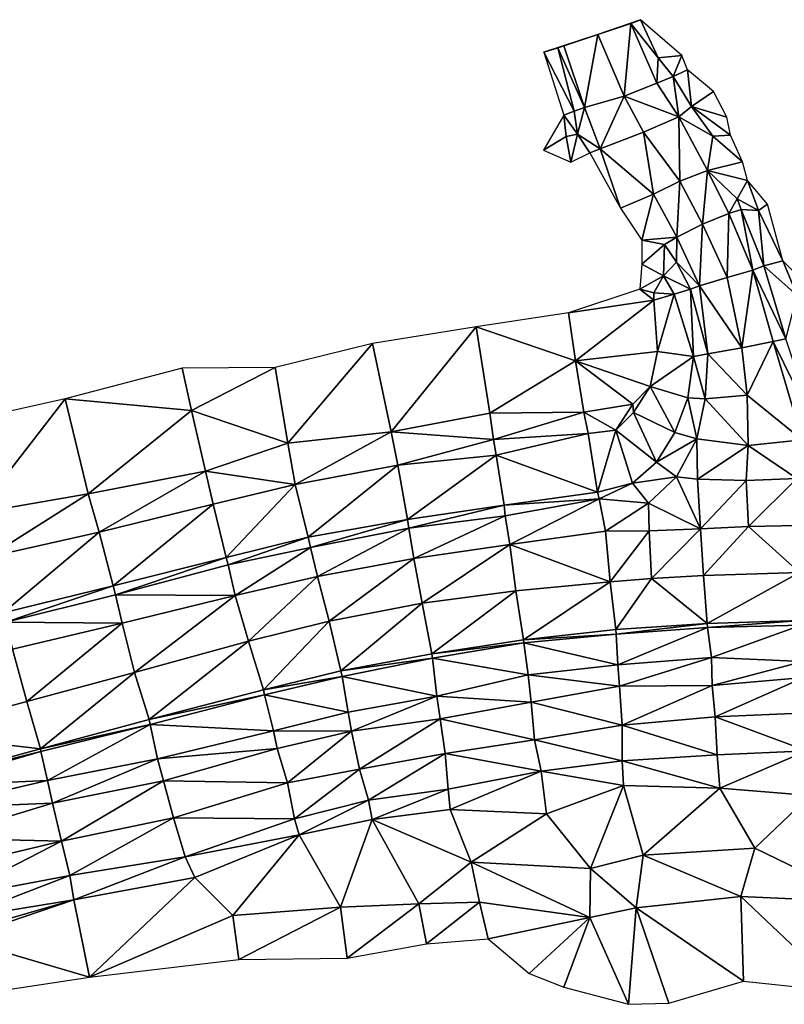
# Model space of a CAD drawing. Header units: feet. Extents: x 116535 to 120173, y 200032 to 203855.
# Tile 20 of 87: x 117085 to 117368, y 203491 to 203855. Entities that reach past the tile are written whole.
import ezdxf

# ---------------------------------------------------------------- set-up
doc = ezdxf.new("R2010")
doc.units = ezdxf.units.FT
doc.header["$MEASUREMENT"] = 0
doc.layers.add('V-TOPO-TINN-3DFC', color=3, linetype='Continuous')

msp = doc.modelspace()

# ---------------------------------------------------------------- linework, layer by layer
at = {"layer": 'V-TOPO-TINN-3DFC'}
for points in [[(117311.161, 203853.998, 600.202), (117314.751, 203855.384, 601.026), (117298.927, 203849.923, 600.553)], [(117308.654, 203827.078, 600.2), (117311.161, 203853.998, 600.202), (117298.927, 203849.923, 600.553)], [(117311.161, 203853.998, 600.202), (117308.654, 203827.078, 600.2), (117320.802, 203831.945, 600.025)], [(117311.161, 203853.998, 600.202), (117321.281, 203841.241, 601.21), (117314.751, 203855.384, 601.026)], [(117311.161, 203853.998, 600.202), (117320.802, 203831.945, 600.025), (117321.281, 203841.241, 601.21)], [(117314.751, 203855.384, 601.026), (117321.281, 203841.241, 601.21), (117329.916, 203842.177, 605.363)], [(117284.187, 203845.03, 599.842), (117298.927, 203849.923, 600.553), (117278.996, 203843.373, 601.22)], [(117284.187, 203845.03, 599.842), (117286.382, 203845.688, 600.147), (117298.927, 203849.923, 600.553)], [(117286.382, 203845.688, 600.147), (117293.971, 203822.896, 599.684), (117298.927, 203849.923, 600.553)], [(117293.971, 203822.896, 599.684), (117308.654, 203827.078, 600.2), (117298.927, 203849.923, 600.553)], [(117284.187, 203845.03, 599.842), (117293.971, 203822.896, 599.684), (117286.382, 203845.688, 600.147)], [(117290.229, 203821.603, 599.287), (117284.187, 203845.03, 599.842), (117278.996, 203843.373, 601.22)], [(117290.229, 203821.603, 599.287), (117278.996, 203843.373, 601.22), (117286.373, 203820.036, 600.682)], [(117290.229, 203821.603, 599.287), (117293.971, 203822.896, 599.684), (117284.187, 203845.03, 599.842)], [(117321.281, 203841.241, 601.21), (117326.735, 203834.359, 600.628), (117329.916, 203842.177, 605.363)], [(117329.916, 203842.177, 605.363), (117326.735, 203834.359, 600.628), (117332.097, 203836.855, 604.331)], [(117320.802, 203831.945, 600.025), (117326.735, 203834.359, 600.628), (117321.281, 203841.241, 601.21)], [(117328.887, 203819.454, 599.889), (117326.735, 203834.359, 600.628), (117320.802, 203831.945, 600.025)], [(117332.097, 203836.855, 604.331), (117326.735, 203834.359, 600.628), (117333.601, 203823.326, 600.968)], [(117328.887, 203819.454, 599.889), (117333.601, 203823.326, 600.968), (117326.735, 203834.359, 600.628)], [(117332.097, 203836.855, 604.331), (117333.601, 203823.326, 600.968), (117341.634, 203828.802, 606.368)], [(117308.654, 203827.078, 600.2), (117328.887, 203819.454, 599.889), (117320.802, 203831.945, 600.025)], [(117293.971, 203822.896, 599.684), (117299.762, 203807.644, 599.568), (117308.654, 203827.078, 600.2)], [(117299.762, 203807.644, 599.568), (117315.85, 203813.778, 599.996), (117308.654, 203827.078, 600.2)], [(117308.654, 203827.078, 600.2), (117315.85, 203813.778, 599.996), (117328.887, 203819.454, 599.889)], [(117333.601, 203823.326, 600.968), (117346.563, 203819.296, 603.536), (117341.634, 203828.802, 606.368)], [(117328.887, 203819.454, 599.889), (117341.421, 203812.344, 599.846), (117333.601, 203823.326, 600.968)], [(117333.601, 203823.326, 600.968), (117348.012, 203812.674, 600.259), (117346.563, 203819.296, 603.536)], [(117333.601, 203823.326, 600.968), (117341.421, 203812.344, 599.846), (117348.012, 203812.674, 600.259)], [(117286.373, 203820.036, 600.682), (117278.938, 203807.108, 604.88), (117287.303, 203812.244, 600.652)], [(117290.229, 203821.603, 599.287), (117286.373, 203820.036, 600.682), (117291.423, 203813.083, 599.285)], [(117291.423, 203813.083, 599.285), (117286.373, 203820.036, 600.682), (117287.303, 203812.244, 600.652)], [(117290.229, 203821.603, 599.287), (117291.423, 203813.083, 599.285), (117293.971, 203822.896, 599.684)], [(117293.971, 203822.896, 599.684), (117291.423, 203813.083, 599.285), (117299.762, 203807.644, 599.568)], [(117329.281948, 203795.732905, 599.392967), (117328.887, 203819.454, 599.889), (117315.85, 203813.778, 599.996)], [(117328.887, 203819.454, 599.889), (117339.492312, 203799.623588, 599.278943), (117341.421, 203812.344, 599.846)], [(117328.887, 203819.454, 599.889), (117329.281948, 203795.732905, 599.392967), (117339.492312, 203799.623588, 599.278943)], [(117288.965, 203802.777, 599.749), (117291.423, 203813.083, 599.285), (117287.303, 203812.244, 600.652)], [(117296.047, 203806.129, 599.375), (117291.423, 203813.083, 599.285), (117288.965, 203802.777, 599.749)], [(117296.047, 203806.129, 599.375), (117299.762, 203807.644, 599.568), (117291.423, 203813.083, 599.285)], [(117319.548468, 203790.94449, 599.201547), (117315.85, 203813.778, 599.996), (117299.762, 203807.644, 599.568)], [(117329.281948, 203795.732905, 599.392967), (117315.85, 203813.778, 599.996), (117319.548468, 203790.94449, 599.201547)], [(117339.492312, 203799.623588, 599.278943), (117352.439, 203802.885, 600.025), (117341.421, 203812.344, 599.846)], [(117341.421, 203812.344, 599.846), (117352.439, 203802.885, 600.025), (117348.012, 203812.674, 600.259)], [(117288.965, 203802.777, 599.749), (117287.303, 203812.244, 600.652), (117278.938, 203807.108, 604.88)], [(117307.308, 203785.655, 599.278), (117299.762, 203807.644, 599.568), (117296.047, 203806.129, 599.375)], [(117319.548468, 203790.94449, 599.201547), (117299.762, 203807.644, 599.568), (117307.308, 203785.655, 599.278)], [(117339.492312, 203799.623588, 599.278943), (117354.208, 203795.925, 599.457), (117352.439, 203802.885, 600.025)], [(117339.492312, 203799.623588, 599.278943), (117329.281948, 203795.732905, 599.392967), (117337.670062, 203779.763717, 598.034662)], [(117347.285885, 203783.769634, 598.136897), (117339.492312, 203799.623588, 599.278943), (117337.670062, 203779.763717, 598.034662)], [(117347.285885, 203783.769634, 598.136897), (117350.36, 203789.113, 598.531), (117339.492312, 203799.623588, 599.278943)], [(117339.492312, 203799.623588, 599.278943), (117350.36, 203789.113, 598.531), (117354.208, 203795.925, 599.457)], [(117329.281948, 203795.732905, 599.392967), (117319.548468, 203790.94449, 599.201547), (117328.069541, 203775.016532, 597.794289)], [(117329.281948, 203795.732905, 599.392967), (117328.069541, 203775.016532, 597.794289), (117337.670062, 203779.763717, 598.034662)], [(117354.208, 203795.925, 599.457), (117350.36, 203789.113, 598.531), (117358.358, 203784.908, 601.187)], [(117354.208, 203795.925, 599.457), (117358.358, 203784.908, 601.187), (117361.592, 203787.248, 601.527)], [(117319.548468, 203790.94449, 599.201547), (117307.308, 203785.655, 599.278), (117315.169, 203773.926, 598.403)], [(117328.069541, 203775.016532, 597.794289), (117319.548468, 203790.94449, 599.201547), (117315.169, 203773.926, 598.403)], [(117347.285885, 203783.769634, 598.136897), (117351.869, 203785.22, 598.304), (117350.36, 203789.113, 598.531)], [(117350.36, 203789.113, 598.531), (117351.869, 203785.22, 598.304), (117358.358, 203784.908, 601.187)], [(117361.592, 203787.248, 601.527), (117358.358, 203784.908, 601.187), (117367.285, 203766.226, 599.618)], [(117347.285885, 203783.769634, 598.136897), (117337.670062, 203779.763717, 598.034662), (117346.738574, 203760.036636, 595.8941)], [(117356.210228, 203762.787349, 595.985984), (117347.285885, 203783.769634, 598.136897), (117346.738574, 203760.036636, 595.8941)], [(117356.210228, 203762.787349, 595.985984), (117351.869, 203785.22, 598.304), (117347.285885, 203783.769634, 598.136897)], [(117356.210228, 203762.787349, 595.985984), (117360.224, 203764.378, 596.03), (117351.869, 203785.22, 598.304)], [(117351.869, 203785.22, 598.304), (117360.224, 203764.378, 596.03), (117358.358, 203784.908, 601.187)], [(117358.358, 203784.908, 601.187), (117360.224, 203764.378, 596.03), (117367.285, 203766.226, 599.618)], [(117336.535117, 203756.994629, 595.452783), (117337.670062, 203779.763717, 598.034662), (117328.069541, 203775.016532, 597.794289)], [(117336.535117, 203756.994629, 595.452783), (117346.738574, 203760.036636, 595.8941), (117337.670062, 203779.763717, 598.034662)], [(117328.069541, 203775.016532, 597.794289), (117315.169, 203773.926, 598.403), (117323.578, 203772.313, 597.827)], [(117323.578, 203772.313, 597.827), (117315.169, 203773.926, 598.403), (117315.177, 203764.989, 601.185)], [(117323.578, 203772.313, 597.827), (117315.177, 203764.989, 601.185), (117323.177, 203760.702, 602.068)], [(117328.001, 203765.739, 596.6), (117323.578, 203772.313, 597.827), (117323.177, 203760.702, 602.068)], [(117328.069541, 203775.016532, 597.794289), (117323.578, 203772.313, 597.827), (117328.001, 203765.739, 596.6)], [(117336.535117, 203756.994629, 595.452783), (117328.069541, 203775.016532, 597.794289), (117328.001, 203765.739, 596.6)], [(117323.177, 203760.702, 602.068), (117315.177, 203764.989, 601.185), (117314.462, 203755.735, 598.908)], [(117333.151, 203755.802, 595.167), (117328.001, 203765.739, 596.6), (117323.177, 203760.702, 602.068)], [(117336.535117, 203756.994629, 595.452783), (117328.001, 203765.739, 596.6), (117333.151, 203755.802, 595.167)], [(117367.285, 203766.226, 599.618), (117360.224, 203764.378, 596.03), (117372.593, 203753.383, 598.613)], [(117367.285, 203766.226, 599.618), (117372.593, 203753.383, 598.613), (117378.066, 203755.462, 600.285)], [(117356.210228, 203762.787349, 595.985984), (117346.738574, 203760.036636, 595.8941), (117352.117799, 203734.044269, 593.241628)], [(117363.769811, 203736.375469, 593.37329), (117356.210228, 203762.787349, 595.985984), (117352.117799, 203734.044269, 593.241628)], [(117360.224, 203764.378, 596.03), (117356.210228, 203762.787349, 595.985984), (117368.363, 203737.425, 593.264)], [(117356.210228, 203762.787349, 595.985984), (117363.769811, 203736.375469, 593.37329), (117368.363, 203737.425, 593.264)], [(117360.224, 203764.378, 596.03), (117368.363, 203737.425, 593.264), (117372.593, 203753.383, 598.613)], [(117323.177, 203760.702, 602.068), (117314.462, 203755.735, 598.908), (117319.646, 203754.36, 598.991)], [(117327.196, 203753.901, 598.839), (117323.177, 203760.702, 602.068), (117319.646, 203754.36, 598.991)], [(117327.196, 203753.901, 598.839), (117333.151, 203755.802, 595.167), (117323.177, 203760.702, 602.068)], [(117336.535117, 203756.994629, 595.452783), (117352.117799, 203734.044269, 593.241628), (117346.738574, 203760.036636, 595.8941)], [(117319.612, 203751.64, 598.749), (117314.462, 203755.735, 598.908), (117288.071, 203746.978, 598.881)], [(117319.612, 203751.64, 598.749), (117319.646, 203754.36, 598.991), (117314.462, 203755.735, 598.908)], [(117319.612, 203751.64, 598.749), (117327.196, 203753.901, 598.839), (117319.646, 203754.36, 598.991)], [(117334.236, 203730.881, 592.508), (117333.151, 203755.802, 595.167), (117327.196, 203753.901, 598.839)], [(117336.535117, 203756.994629, 595.452783), (117333.151, 203755.802, 595.167), (117339.613008, 203731.842721, 592.659684)], [(117339.613008, 203731.842721, 592.659684), (117333.151, 203755.802, 595.167), (117334.236, 203730.881, 592.508)], [(117336.535117, 203756.994629, 595.452783), (117339.613008, 203731.842721, 592.659684), (117352.117799, 203734.044269, 593.241628)], [(117319.612, 203751.64, 598.749), (117288.071, 203746.978, 598.881), (117290.71, 203729.245, 597.048)], [(117319.612, 203751.64, 598.749), (117290.71, 203729.245, 597.048), (117321.026, 203732.777, 598.578)], [(117321.026, 203732.777, 598.578), (117327.196, 203753.901, 598.839), (117319.612, 203751.64, 598.749)], [(117334.236, 203730.881, 592.508), (117327.196, 203753.901, 598.839), (117321.026, 203732.777, 598.578)], [(117254.016, 203741.901, 598.025), (117290.71, 203729.245, 597.048), (117288.071, 203746.978, 598.881)], [(117222.601, 203703.001, 596.325), (117254.016, 203741.901, 598.025), (117215.685, 203735.703, 597.4)], [(117222.601, 203703.001, 596.325), (117259.002, 203709.876, 596.669), (117254.016, 203741.901, 598.025)], [(117259.002, 203709.876, 596.669), (117290.71, 203729.245, 597.048), (117254.016, 203741.901, 598.025)], [(117363.769811, 203736.375469, 593.37329), (117352.117799, 203734.044269, 593.241628), (117354.167591, 203716.531106, 591.359037)], [(117374.375693, 203700.078521, 589.895046), (117363.769811, 203736.375469, 593.37329), (117354.167591, 203716.531106, 591.359037)], [(117363.769811, 203736.375469, 593.37329), (117379.373, 203704.67, 589.915), (117368.363, 203737.425, 593.264)], [(117374.375693, 203700.078521, 589.895046), (117379.373, 203704.67, 589.915), (117363.769811, 203736.375469, 593.37329)], [(117184.469, 203698.81, 595.944), (117215.685, 203735.703, 597.4), (117179.773, 203726.83, 596.62)], [(117184.469, 203698.81, 595.944), (117222.601, 203703.001, 596.325), (117215.685, 203735.703, 597.4)], [(117290.71, 203729.245, 597.048), (117318.287, 203719.806, 598.277), (117321.026, 203732.777, 598.578)], [(117318.287, 203719.806, 598.277), (117334.236, 203730.881, 592.508), (117321.026, 203732.777, 598.578)], [(117339.613008, 203731.842721, 592.659684), (117354.167591, 203716.531106, 591.359037), (117352.117799, 203734.044269, 593.241628)], [(117259.002, 203709.876, 596.669), (117293.816, 203710.245, 598.234), (117290.71, 203729.245, 597.048)], [(117290.71, 203729.245, 597.048), (117311.863, 203713.204, 598.438), (117318.287, 203719.806, 598.277)], [(117293.816, 203710.245, 598.234), (117311.863, 203713.204, 598.438), (117290.71, 203729.245, 597.048)], [(117318.287, 203719.806, 598.277), (117332.138, 203715.638, 591.081), (117334.236, 203730.881, 592.508)], [(117338.569319, 203715.172727, 590.998801), (117334.236, 203730.881, 592.508), (117332.138, 203715.638, 591.081)], [(117339.613008, 203731.842721, 592.659684), (117334.236, 203730.881, 592.508), (117338.569319, 203715.172727, 590.998801)], [(117339.613008, 203731.842721, 592.659684), (117338.569319, 203715.172727, 590.998801), (117354.167591, 203716.531106, 591.359037)], [(117102.226, 203715.181, 595.111), (117148.856, 203710.932, 595.494), (117145.417, 203726.519, 596.371)], [(117148.856, 203710.932, 595.494), (117179.773, 203726.83, 596.62), (117145.417, 203726.519, 596.371)], [(117148.856, 203710.932, 595.494), (117184.469, 203698.81, 595.944), (117179.773, 203726.83, 596.62)], [(117312.096, 203710.208, 598.633), (117318.287, 203719.806, 598.277), (117311.863, 203713.204, 598.438)], [(117327.414, 203702.787, 590.098), (117318.287, 203719.806, 598.277), (117312.096, 203710.208, 598.633)], [(117327.414, 203702.787, 590.098), (117332.138, 203715.638, 591.081), (117318.287, 203719.806, 598.277)], [(117069.384, 203672.982, 593.909), (117102.226, 203715.181, 595.111), (117060.783, 203705.937, 594.187)], [(117069.384, 203672.982, 593.909), (117110.706, 203680.053, 594.413), (117102.226, 203715.181, 595.111)], [(117110.706, 203680.053, 594.413), (117148.856, 203710.932, 595.494), (117102.226, 203715.181, 595.111)], [(117335.524121, 203700.490201, 589.771739), (117332.138, 203715.638, 591.081), (117327.414, 203702.787, 590.098)], [(117338.569319, 203715.172727, 590.998801), (117332.138, 203715.638, 591.081), (117335.524121, 203700.490201, 589.771739)], [(117338.569319, 203715.172727, 590.998801), (117335.524121, 203700.490201, 589.771739), (117354.494907, 203697.919548, 589.760455)], [(117338.569319, 203715.172727, 590.998801), (117354.494907, 203697.919548, 589.760455), (117354.167591, 203716.531106, 591.359037)], [(117374.375693, 203700.078521, 589.895046), (117354.167591, 203716.531106, 591.359037), (117354.494907, 203697.919548, 589.760455)], [(117110.706, 203680.053, 594.413), (117154.046, 203688.538, 595.612), (117148.856, 203710.932, 595.494)], [(117154.046, 203688.538, 595.612), (117184.469, 203698.81, 595.944), (117148.856, 203710.932, 595.494)], [(117293.816, 203710.245, 598.234), (117305.566, 203703.606, 597.321), (117311.863, 203713.204, 598.438)], [(117305.566, 203703.606, 597.321), (117312.096, 203710.208, 598.633), (117311.863, 203713.204, 598.438)], [(117222.601, 203703.001, 596.325), (117260.374, 203700.243, 597.152), (117259.002, 203709.876, 596.669)], [(117260.374, 203700.243, 597.152), (117293.816, 203710.245, 598.234), (117259.002, 203709.876, 596.669)], [(117260.374, 203700.243, 597.152), (117295.37, 203702.351, 597.262), (117293.816, 203710.245, 598.234)], [(117295.37, 203702.351, 597.262), (117305.566, 203703.606, 597.321), (117293.816, 203710.245, 598.234)], [(117305.566, 203703.606, 597.321), (117320.605, 203691.855, 589.137), (117312.096, 203710.208, 598.633)], [(117320.605, 203691.855, 589.137), (117327.414, 203702.787, 590.098), (117312.096, 203710.208, 598.633)], [(117298.814, 203680.769, 588.385), (117305.566, 203703.606, 597.321), (117295.37, 203702.351, 597.262)], [(117298.814, 203680.769, 588.385), (117311.793, 203684.039, 588.711), (117305.566, 203703.606, 597.321)], [(117305.566, 203703.606, 597.321), (117311.793, 203684.039, 588.711), (117320.605, 203691.855, 589.137)], [(117187.159, 203683.533, 595.568), (117222.601, 203703.001, 596.325), (117184.469, 203698.81, 595.944)], [(117187.159, 203683.533, 595.568), (117225.075, 203690.698, 595.655), (117222.601, 203703.001, 596.325)], [(117222.601, 203703.001, 596.325), (117225.075, 203690.698, 595.655), (117260.374, 203700.243, 597.152)], [(117225.075, 203690.698, 595.655), (117261.366, 203694.451, 595.745), (117260.374, 203700.243, 597.152)], [(117261.366, 203694.451, 595.745), (117295.37, 203702.351, 597.262), (117260.374, 203700.243, 597.152)], [(117261.366, 203694.451, 595.745), (117298.814, 203680.769, 588.385), (117295.37, 203702.351, 597.262)], [(117335.524121, 203700.490201, 589.771739), (117327.414, 203702.787, 590.098), (117320.605, 203691.855, 589.137)], [(117320.605, 203691.855, 589.137), (117327.949117, 203686.334395, 589.291302), (117335.524121, 203700.490201, 589.771739)], [(117335.524121, 203700.490201, 589.771739), (117327.949117, 203686.334395, 589.291302), (117335.787462, 203685.476439, 589.430704)], [(117335.524121, 203700.490201, 589.771739), (117335.787462, 203685.476439, 589.430704), (117354.494907, 203697.919548, 589.760455)], [(117374.375693, 203700.078521, 589.895046), (117354.494907, 203697.919548, 589.760455), (117372.507399, 203685.78447, 589.686397)], [(117154.046, 203688.538, 595.612), (117187.159, 203683.533, 595.568), (117184.469, 203698.81, 595.944)], [(117335.787462, 203685.476439, 589.430704), (117353.799399, 203685.021359, 589.451972), (117354.494907, 203697.919548, 589.760455)], [(117372.507399, 203685.78447, 589.686397), (117354.494907, 203697.919548, 589.760455), (117353.799399, 203685.021359, 589.451972)], [(117228.586, 203670.667, 586.992), (117261.366, 203694.451, 595.745), (117225.075, 203690.698, 595.655)], [(117228.586, 203670.667, 586.992), (117264.41, 203675.966, 587.729), (117261.366, 203694.451, 595.745)], [(117264.41, 203675.966, 587.729), (117298.814, 203680.769, 588.385), (117261.366, 203694.451, 595.745)], [(117114.729, 203665.963, 594.318), (117154.046, 203688.538, 595.612), (117110.706, 203680.053, 594.413)], [(117114.729, 203665.963, 594.318), (117156.844, 203676.346, 595.006), (117154.046, 203688.538, 595.612)], [(117156.844, 203676.346, 595.006), (117187.159, 203683.533, 595.568), (117154.046, 203688.538, 595.612)], [(117191.917, 203664.074, 586.457), (117225.075, 203690.698, 595.655), (117187.159, 203683.533, 595.568)], [(117191.917, 203664.074, 586.457), (117228.586, 203670.667, 586.992), (117225.075, 203690.698, 595.655)], [(117327.949117, 203686.334395, 589.291302), (117320.605, 203691.855, 589.137), (117311.793, 203684.039, 588.711)], [(117311.793, 203684.039, 588.711), (117317.701003, 203676.653474, 589.224274), (117327.949117, 203686.334395, 589.291302)], [(117327.949117, 203686.334395, 589.291302), (117317.701003, 203676.653474, 589.224274), (117336.872717, 203667.203858, 589.530697)], [(117327.949117, 203686.334395, 589.291302), (117336.872717, 203667.203858, 589.530697), (117335.787462, 203685.476439, 589.430704)], [(117336.872717, 203667.203858, 589.530697), (117353.799399, 203685.021359, 589.451972), (117335.787462, 203685.476439, 589.430704)], [(117336.872717, 203667.203858, 589.530697), (117354.64799, 203667.994646, 589.651166), (117353.799399, 203685.021359, 589.451972)], [(117372.507399, 203685.78447, 589.686397), (117353.799399, 203685.021359, 589.451972), (117354.64799, 203667.994646, 589.651166)], [(117372.969554, 203668.3971, 589.781626), (117372.507399, 203685.78447, 589.686397), (117354.64799, 203667.994646, 589.651166)], [(117161.663, 203656.581, 585.515), (117187.159, 203683.533, 595.568), (117156.844, 203676.346, 595.006)], [(117161.663, 203656.581, 585.515), (117191.917, 203664.074, 586.457), (117187.159, 203683.533, 595.568)], [(117299.434, 203678.28, 588.443), (117311.793, 203684.039, 588.711), (117298.814, 203680.769, 588.385)], [(117317.701003, 203676.653474, 589.224274), (117311.793, 203684.039, 588.711), (117299.434, 203678.28, 588.443)], [(117073.629, 203656.709, 593.336), (117110.706, 203680.053, 594.413), (117069.384, 203672.982, 593.909)], [(117073.629, 203656.709, 593.336), (117114.729, 203665.963, 594.318), (117110.706, 203680.053, 594.413)], [(117264.41, 203675.966, 587.729), (117299.434, 203678.28, 588.443), (117298.814, 203680.769, 588.385)], [(117264.671, 203672.008, 587.66), (117299.434, 203678.28, 588.443), (117264.41, 203675.966, 587.729)], [(117266.484727, 203661.355354, 589.059389), (117299.434, 203678.28, 588.443), (117264.671, 203672.008, 587.66)], [(117301.725595, 203666.354984, 589.388733), (117299.434, 203678.28, 588.443), (117266.484727, 203661.355354, 589.059389)], [(117317.701003, 203676.653474, 589.224274), (117299.434, 203678.28, 588.443), (117301.725595, 203666.354984, 589.388733)], [(117119.871, 203646.044, 584.348), (117156.844, 203676.346, 595.006), (117114.729, 203665.963, 594.318)], [(117119.871, 203646.044, 584.348), (117161.663, 203656.581, 585.515), (117156.844, 203676.346, 595.006)], [(117264.41, 203675.966, 587.729), (117228.586, 203670.667, 586.992), (117229.157, 203667.463, 586.822)], [(117264.41, 203675.966, 587.729), (117229.157, 203667.463, 586.822), (117264.671, 203672.008, 587.66)], [(117317.701003, 203676.653474, 589.224274), (117301.725595, 203666.354984, 589.388733), (117317.851012, 203666.472906, 589.357302)], [(117317.701003, 203676.653474, 589.224274), (117317.851012, 203666.472906, 589.357302), (117336.872717, 203667.203858, 589.530697)], [(117192.861, 203660.312, 586.323), (117228.586, 203670.667, 586.992), (117191.917, 203664.074, 586.457)], [(117192.861, 203660.312, 586.323), (117229.157, 203667.463, 586.822), (117228.586, 203670.667, 586.992)], [(117230.939797, 203656.146373, 588.680708), (117264.671, 203672.008, 587.66), (117229.157, 203667.463, 586.822)], [(117266.484727, 203661.355354, 589.059389), (117264.671, 203672.008, 587.66), (117230.939797, 203656.146373, 588.680708)], [(117195.45315, 203649.499672, 588.262807), (117229.157, 203667.463, 586.822), (117192.861, 203660.312, 586.323)], [(117230.939797, 203656.146373, 588.680708), (117229.157, 203667.463, 586.822), (117195.45315, 203649.499672, 588.262807)], [(117336.872717, 203667.203858, 589.530697), (117317.851012, 203666.472906, 589.357302), (117318.714118, 203648.766614, 588.385013)], [(117338.000427, 203649.861635, 588.536253), (117336.872717, 203667.203858, 589.530697), (117318.714118, 203648.766614, 588.385013)], [(117338.000427, 203649.861635, 588.536253), (117354.64799, 203667.994646, 589.651166), (117336.872717, 203667.203858, 589.530697)], [(117338.000427, 203649.861635, 588.536253), (117373.419337, 203651.071149, 588.735824), (117354.64799, 203667.994646, 589.651166)], [(117372.969554, 203668.3971, 589.781626), (117354.64799, 203667.994646, 589.651166), (117373.419337, 203651.071149, 588.735824)], [(117079.287, 203636.068, 583.452), (117114.729, 203665.963, 594.318), (117073.629, 203656.709, 593.336)], [(117079.287, 203636.068, 583.452), (117119.871, 203646.044, 584.348), (117114.729, 203665.963, 594.318)], [(117162.398, 203653.898, 585.502), (117191.917, 203664.074, 586.457), (117161.663, 203656.581, 585.515)], [(117162.398, 203653.898, 585.502), (117192.861, 203660.312, 586.323), (117191.917, 203664.074, 586.457)], [(117301.725595, 203666.354984, 589.388733), (117266.484727, 203661.355354, 589.059389), (117303.464768, 203647.606328, 588.241457)], [(117301.725595, 203666.354984, 589.388733), (117303.464768, 203647.606328, 588.241457), (117317.851012, 203666.472906, 589.357302)], [(117303.464768, 203647.606328, 588.241457), (117318.714118, 203648.766614, 588.385013), (117317.851012, 203666.472906, 589.357302)], [(117164.947931, 203642.566485, 587.806396), (117192.861, 203660.312, 586.323), (117162.398, 203653.898, 585.502)], [(117195.45315, 203649.499672, 588.262807), (117192.861, 203660.312, 586.323), (117164.947931, 203642.566485, 587.806396)], [(117266.484727, 203661.355354, 589.059389), (117230.939797, 203656.146373, 588.680708), (117234.095771, 203639.668413, 587.673467)], [(117266.484727, 203661.355354, 589.059389), (117234.095771, 203639.668413, 587.673467), (117268.653974, 203644.272925, 587.966442)], [(117266.484727, 203661.355354, 589.059389), (117268.653974, 203644.272925, 587.966442), (117303.464768, 203647.606328, 588.241457)], [(117120.725, 203642.819, 584.285), (117161.663, 203656.581, 585.515), (117119.871, 203646.044, 584.348)], [(117120.725, 203642.819, 584.285), (117162.398, 203653.898, 585.502), (117161.663, 203656.581, 585.515)], [(117230.939797, 203656.146373, 588.680708), (117195.45315, 203649.499672, 588.262807), (117199.651823, 203633.077789, 587.277643)], [(117230.939797, 203656.146373, 588.680708), (117199.651823, 203633.077789, 587.277643), (117234.095771, 203639.668413, 587.673467)], [(117164.947931, 203642.566485, 587.806396), (117162.398, 203653.898, 585.502), (117120.725, 203642.819, 584.285)], [(117195.45315, 203649.499672, 588.262807), (117164.947931, 203642.566485, 587.806396), (117169.876987, 203625.671125, 586.83997)], [(117195.45315, 203649.499672, 588.262807), (117169.876987, 203625.671125, 586.83997), (117199.651823, 203633.077789, 587.277643)], [(117305.59953, 203629.989725, 587.152035), (117318.714118, 203648.766614, 588.385013), (117303.464768, 203647.606328, 588.241457)], [(117305.59953, 203629.989725, 587.152035), (117339.325497, 203632.132892, 587.390216), (117318.714118, 203648.766614, 588.385013)], [(117339.325497, 203632.132892, 587.390216), (117338.000427, 203649.861635, 588.536253), (117318.714118, 203648.766614, 588.385013)], [(117339.325497, 203632.132892, 587.390216), (117373.419337, 203651.071149, 588.735824), (117338.000427, 203649.861635, 588.536253)], [(117339.325497, 203632.132892, 587.390216), (117374.025854, 203633.230804, 587.56808), (117373.419337, 203651.071149, 588.735824)], [(117080.27, 203632.643, 583.259), (117119.871, 203646.044, 584.348), (117079.287, 203636.068, 583.452)], [(117080.27, 203632.643, 583.259), (117120.725, 203642.819, 584.285), (117119.871, 203646.044, 584.348)], [(117271.482471, 203626.138389, 586.806618), (117303.464768, 203647.606328, 588.241457), (117268.653974, 203644.272925, 587.966442)], [(117271.482471, 203626.138389, 586.806618), (117305.59953, 203629.989725, 587.152035), (117303.464768, 203647.606328, 588.241457)], [(117080.27, 203632.643, 583.259), (117123.228471, 203632.342085, 586.975414), (117120.725, 203642.819, 584.285)], [(117164.947931, 203642.566485, 587.806396), (117120.725, 203642.819, 584.285), (117123.228471, 203632.342085, 586.975414)], [(117164.947931, 203642.566485, 587.806396), (117123.228471, 203632.342085, 586.975414), (117127.843669, 203614.075489, 586.076097)], [(117164.947931, 203642.566485, 587.806396), (117127.843669, 203614.075489, 586.076097), (117169.876987, 203625.671125, 586.83997)], [(117237.620838, 203621.004928, 586.504673), (117268.653974, 203644.272925, 587.966442), (117234.095771, 203639.668413, 587.673467)], [(117237.620838, 203621.004928, 586.504673), (117271.482471, 203626.138389, 586.806618), (117268.653974, 203644.272925, 587.966442)], [(117204.024817, 203614.664741, 586.15768), (117234.095771, 203639.668413, 587.673467), (117199.651823, 203633.077789, 587.277643)], [(117204.024817, 203614.664741, 586.15768), (117237.620838, 203621.004928, 586.504673), (117234.095771, 203639.668413, 587.673467)], [(117080.27, 203632.643, 583.259), (117082.795305, 203622.63016, 585.997087), (117123.228471, 203632.342085, 586.975414)], [(117082.795305, 203622.63016, 585.997087), (117088.002522, 203603.344072, 585.243414), (117123.228471, 203632.342085, 586.975414)], [(117088.002522, 203603.344072, 585.243414), (117127.843669, 203614.075489, 586.076097), (117123.228471, 203632.342085, 586.975414)], [(117175.450441, 203607.675597, 585.705184), (117199.651823, 203633.077789, 587.277643), (117169.876987, 203625.671125, 586.83997)], [(117175.450441, 203607.675597, 585.705184), (117204.024817, 203614.664741, 586.15768), (117199.651823, 203633.077789, 587.277643)], [(117305.59953, 203629.989725, 587.152035), (117305.687, 203628.183, 586.973), (117339.325497, 203632.132892, 587.390216)], [(117339.325497, 203632.132892, 587.390216), (117305.687, 203628.183, 586.973), (117339.499, 203630.675, 587.201)], [(117305.687, 203628.183, 586.973), (117306.37, 203616.914, 585.048), (117339.499, 203630.675, 587.201)], [(117306.37, 203616.914, 585.048), (117340.927, 203619.572, 585.288), (117339.499, 203630.675, 587.201)], [(117339.325497, 203632.132892, 587.390216), (117339.499, 203630.675, 587.201), (117374.025854, 203633.230804, 587.56808)], [(117374.025854, 203633.230804, 587.56808), (117339.499, 203630.675, 587.201), (117374.028, 203631.557, 587.197)], [(117339.499, 203630.675, 587.201), (117340.927, 203619.572, 585.288), (117374.028, 203631.557, 587.197)], [(117340.927, 203619.572, 585.288), (117374.709, 203618.187, 585.195), (117374.028, 203631.557, 587.197)], [(117271.482471, 203626.138389, 586.806618), (117305.687, 203628.183, 586.973), (117305.59953, 203629.989725, 587.152035)], [(117271.482471, 203626.138389, 586.806618), (117271.637, 203625.036, 586.657), (117305.687, 203628.183, 586.973)], [(117271.637, 203625.036, 586.657), (117306.37, 203616.914, 585.048), (117305.687, 203628.183, 586.973)], [(117133.183815, 203596.638119, 584.952197), (117169.876987, 203625.671125, 586.83997), (117127.843669, 203614.075489, 586.076097)], [(117133.183815, 203596.638119, 584.952197), (117175.450441, 203607.675597, 585.705184), (117169.876987, 203625.671125, 586.83997)], [(117237.620838, 203621.004928, 586.504673), (117271.637, 203625.036, 586.657), (117271.482471, 203626.138389, 586.806618)], [(117237.620838, 203621.004928, 586.504673), (117237.857, 203619.352, 586.367), (117271.637, 203625.036, 586.657)], [(117237.857, 203619.352, 586.367), (117273.171, 203613.216, 584.73), (117271.637, 203625.036, 586.657)], [(117271.637, 203625.036, 586.657), (117273.171, 203613.216, 584.73), (117306.37, 203616.914, 585.048)], [(117082.795305, 203622.63016, 585.997087), (117044.289967, 203591.474053, 584.273314), (117088.002522, 203603.344072, 585.243414)], [(117204.024817, 203614.664741, 586.15768), (117237.857, 203619.352, 586.367), (117237.620838, 203621.004928, 586.504673)], [(117306.37, 203616.914, 585.048), (117306.898, 203609, 585.004), (117340.927, 203619.572, 585.288)], [(117306.898, 203609, 585.004), (117341.229, 203609.224, 585.769), (117340.927, 203619.572, 585.288)], [(117340.927, 203619.572, 585.288), (117341.229, 203609.224, 585.769), (117374.709, 203618.187, 585.195)], [(117204.024817, 203614.664741, 586.15768), (117204.499, 203612.601, 585.795), (117237.857, 203619.352, 586.367)], [(117204.499, 203612.601, 585.795), (117239.465, 203605.359, 584.057), (117237.857, 203619.352, 586.367)], [(117237.857, 203619.352, 586.367), (117239.465, 203605.359, 584.057), (117273.171, 203613.216, 584.73)], [(117273.171, 203613.216, 584.73), (117306.898, 203609, 585.004), (117306.37, 203616.914, 585.048)], [(117341.229, 203609.224, 585.769), (117375.011, 203612.23, 585.696), (117374.709, 203618.187, 585.195)], [(117093.030276, 203585.795022, 584.398182), (117127.843669, 203614.075489, 586.076097), (117088.002522, 203603.344072, 585.243414)], [(117093.030276, 203585.795022, 584.398182), (117133.183815, 203596.638119, 584.952197), (117127.843669, 203614.075489, 586.076097)], [(117175.450441, 203607.675597, 585.705184), (117204.499, 203612.601, 585.795), (117204.024817, 203614.664741, 586.15768)], [(117175.450441, 203607.675597, 585.705184), (117175.879, 203605.79, 585.291), (117204.499, 203612.601, 585.795)], [(117175.879, 203605.79, 585.291), (117206.673, 203599.35, 583.226), (117204.499, 203612.601, 585.795)], [(117204.499, 203612.601, 585.795), (117206.673, 203599.35, 583.226), (117239.465, 203605.359, 584.057)], [(117239.465, 203605.359, 584.057), (117274.368, 203603.108, 584.935), (117273.171, 203613.216, 584.73)], [(117273.171, 203613.216, 584.73), (117274.368, 203603.108, 584.935), (117306.898, 203609, 585.004)], [(117341.229, 203609.224, 585.769), (117342.236, 203597.673, 588.905), (117375.011, 203612.23, 585.696)], [(117375.011, 203612.23, 585.696), (117342.236, 203597.673, 588.905), (117376.506, 203599.212, 589.108)], [(117274.368, 203603.108, 584.935), (117307.917, 203594.639, 588.853), (117306.898, 203609, 585.004)], [(117306.898, 203609, 585.004), (117307.917, 203594.639, 588.853), (117341.229, 203609.224, 585.769)], [(117341.229, 203609.224, 585.769), (117307.917, 203594.639, 588.853), (117342.236, 203597.673, 588.905)], [(117133.183815, 203596.638119, 584.952197), (117175.879, 203605.79, 585.291), (117175.450441, 203607.675597, 585.705184)], [(117133.183815, 203596.638119, 584.952197), (117133.619, 203594.799, 584.574), (117175.879, 203605.79, 585.291)], [(117133.619, 203594.799, 584.574), (117179.087, 203592.493, 582.594), (117175.879, 203605.79, 585.291)], [(117175.879, 203605.79, 585.291), (117179.087, 203592.493, 582.594), (117206.673, 203599.35, 583.226)], [(117206.673, 203599.35, 583.226), (117208.019, 203592.401, 583.201), (117239.465, 203605.359, 584.057)], [(117208.019, 203592.401, 583.201), (117240.757, 203596.981, 584.238), (117239.465, 203605.359, 584.057)], [(117239.465, 203605.359, 584.057), (117240.757, 203596.981, 584.238), (117274.368, 203603.108, 584.935)], [(117093.030276, 203585.795022, 584.398182), (117088.002522, 203603.344072, 585.243414), (117044.289967, 203591.474053, 584.273314)], [(117240.757, 203596.981, 584.238), (117275.607, 203589.175, 588.729), (117274.368, 203603.108, 584.935)], [(117274.368, 203603.108, 584.935), (117275.607, 203589.175, 588.729), (117307.917, 203594.639, 588.853)], [(117179.087, 203592.493, 582.594), (117208.019, 203592.401, 583.201), (117206.673, 203599.35, 583.226)], [(117342.993, 203583.634, 593.358), (117342.236, 203597.673, 588.905), (117307.917, 203594.639, 588.853)], [(117376.156, 203585.132, 593.493), (117376.506, 203599.212, 589.108), (117342.236, 203597.673, 588.905)], [(117342.993, 203583.634, 593.358), (117376.156, 203585.132, 593.493), (117342.236, 203597.673, 588.905)], [(117093.030276, 203585.795022, 584.398182), (117133.619, 203594.799, 584.574), (117133.183815, 203596.638119, 584.952197)], [(117093.030276, 203585.795022, 584.398182), (117093.246, 203584.834, 584.202), (117133.619, 203594.799, 584.574)], [(117093.246, 203584.834, 584.202), (117095.704, 203574.165, 581.58), (117133.619, 203594.799, 584.574)], [(117095.704, 203574.165, 581.58), (117136.332, 203582.128, 581.864), (117133.619, 203594.799, 584.574)], [(117133.619, 203594.799, 584.574), (117136.332, 203582.128, 581.864), (117179.087, 203592.493, 582.594)], [(117208.019, 203592.401, 583.201), (117210.965, 203578.31, 587.186), (117240.757, 203596.981, 584.238)], [(117240.757, 203596.981, 584.238), (117210.965, 203578.31, 587.186), (117242.522, 203584.143, 587.9)], [(117240.757, 203596.981, 584.238), (117242.522, 203584.143, 587.9), (117275.607, 203589.175, 588.729)], [(117307.984, 203581.353, 592.367), (117307.917, 203594.639, 588.853), (117275.607, 203589.175, 588.729)], [(117307.984, 203581.353, 592.367), (117342.993, 203583.634, 593.358), (117307.917, 203594.639, 588.853)], [(117093.030276, 203585.795022, 584.398182), (117044.289967, 203591.474053, 584.273314), (117048.802337, 203573.761359, 583.741312)], [(117136.332, 203582.128, 581.864), (117180.556, 203585.926, 582.596), (117179.087, 203592.493, 582.594)], [(117179.087, 203592.493, 582.594), (117180.556, 203585.926, 582.596), (117208.019, 203592.401, 583.201)], [(117180.556, 203585.926, 582.596), (117184.359, 203573.275, 586.366), (117208.019, 203592.401, 583.201)], [(117208.019, 203592.401, 583.201), (117184.359, 203573.275, 586.366), (117210.965, 203578.31, 587.186)], [(117277.956, 203577.536, 591.999), (117275.607, 203589.175, 588.729), (117242.522, 203584.143, 587.9)], [(117277.956, 203577.536, 591.999), (117307.984, 203581.353, 592.367), (117275.607, 203589.175, 588.729)], [(117093.030276, 203585.795022, 584.398182), (117048.802337, 203573.761359, 583.741312), (117093.246, 203584.834, 584.202)], [(117048.802337, 203573.761359, 583.741312), (117049.29, 203572.096, 583.406), (117093.246, 203584.834, 584.202)], [(117049.29, 203572.096, 583.406), (117095.704, 203574.165, 581.58), (117093.246, 203584.834, 584.202)], [(117136.332, 203582.128, 581.864), (117138.494, 203573.99, 581.955), (117180.556, 203585.926, 582.596)], [(117138.494, 203573.99, 581.955), (117184.359, 203573.275, 586.366), (117180.556, 203585.926, 582.596)], [(117214.243, 203566.824, 590.95), (117242.522, 203584.143, 587.9), (117210.965, 203578.31, 587.186)], [(117214.243, 203566.824, 590.95), (117243.667, 203570.964, 591.55), (117242.522, 203584.143, 587.9)], [(117277.956, 203577.536, 591.999), (117242.522, 203584.143, 587.9), (117243.667, 203570.964, 591.55)], [(117344.068, 203571.243, 593.253), (117342.993, 203583.634, 593.358), (117307.984, 203581.353, 592.367)], [(117376.156, 203585.132, 593.493), (117342.993, 203583.634, 593.358), (117344.068, 203571.243, 593.253)], [(117376.156, 203585.132, 593.493), (117344.068, 203571.243, 593.253), (117377.368, 203568.636, 594.563)], [(117095.704, 203574.165, 581.58), (117097.571, 203565.732, 581.225), (117136.332, 203582.128, 581.864)], [(117097.571, 203565.732, 581.225), (117138.494, 203573.99, 581.955), (117136.332, 203582.128, 581.864)], [(117277.956, 203577.536, 591.999), (117308.485, 203572.237, 592.331), (117307.984, 203581.353, 592.367)], [(117344.068, 203571.243, 593.253), (117307.984, 203581.353, 592.367), (117308.485, 203572.237, 592.331)], [(117186.884, 203560, 590.673), (117210.965, 203578.31, 587.186), (117184.359, 203573.275, 586.366)], [(117186.884, 203560, 590.673), (117214.243, 203566.824, 590.95), (117210.965, 203578.31, 587.186)], [(117244.393, 203563.471, 592.403), (117277.956, 203577.536, 591.999), (117243.667, 203570.964, 591.55)], [(117244.393, 203563.471, 592.403), (117279.978, 203561.788, 592.3), (117277.956, 203577.536, 591.999)], [(117277.956, 203577.536, 591.999), (117279.978, 203561.788, 592.3), (117308.485, 203572.237, 592.331)], [(117049.29, 203572.096, 583.406), (117051.578, 203563.902, 581.322), (117095.704, 203574.165, 581.58)], [(117051.578, 203563.902, 581.322), (117097.571, 203565.732, 581.225), (117095.704, 203574.165, 581.58)], [(117097.571, 203565.732, 581.225), (117100.789, 203551.648, 584.852), (117138.494, 203573.99, 581.955)], [(117138.494, 203573.99, 581.955), (117100.789, 203551.648, 584.852), (117142.229, 203560.356, 586.4)], [(117138.494, 203573.99, 581.955), (117142.229, 203560.356, 586.4), (117184.359, 203573.275, 586.366)], [(117186.884, 203560, 590.673), (117184.359, 203573.275, 586.366), (117142.229, 203560.356, 586.4)], [(117308.485, 203572.237, 592.331), (117279.978, 203561.788, 592.3), (117296.219, 203541.647, 592.622)], [(117308.485, 203572.237, 592.331), (117296.219, 203541.647, 592.622), (117315.662, 203546.588, 593.292)], [(117308.485, 203572.237, 592.331), (117315.662, 203546.588, 593.292), (117344.068, 203571.243, 593.253)], [(117215.572, 203559.681, 592.114), (117243.667, 203570.964, 591.55), (117214.243, 203566.824, 590.95)], [(117215.572, 203559.681, 592.114), (117244.393, 203563.471, 592.403), (117243.667, 203570.964, 591.55)], [(117315.662, 203546.588, 593.292), (117356.888, 203549.106, 594.409), (117344.068, 203571.243, 593.253)], [(117344.068, 203571.243, 593.253), (117356.888, 203549.106, 594.409), (117377.368, 203568.636, 594.563)], [(117377.368, 203568.636, 594.563), (117356.888, 203549.106, 594.409), (117398.036, 203529.217, 594.561)], [(117051.578, 203563.902, 581.322), (117055.015, 203552.781, 580.78), (117097.571, 203565.732, 581.225)], [(117055.015, 203552.781, 580.78), (117100.789, 203551.648, 584.852), (117097.571, 203565.732, 581.225)], [(117188.595, 203554.096, 591.917), (117214.243, 203566.824, 590.95), (117186.884, 203560, 590.673)], [(117188.595, 203554.096, 591.917), (117215.572, 203559.681, 592.114), (117214.243, 203566.824, 590.95)], [(117252.21, 203543.942, 591.43), (117244.393, 203563.471, 592.403), (117215.572, 203559.681, 592.114)], [(117244.393, 203563.471, 592.403), (117252.21, 203543.942, 591.43), (117279.978, 203561.788, 592.3)], [(117296.219, 203541.647, 592.622), (117279.978, 203561.788, 592.3), (117252.21, 203543.942, 591.43)], [(117103.9, 203538.96, 589.273), (117142.229, 203560.356, 586.4), (117100.789, 203551.648, 584.852)], [(117103.9, 203538.96, 589.273), (117146.473, 203545.902, 591.146), (117142.229, 203560.356, 586.4)], [(117146.473, 203545.902, 591.146), (117186.884, 203560, 590.673), (117142.229, 203560.356, 586.4)], [(117146.473, 203545.902, 591.146), (117188.595, 203554.096, 591.917), (117186.884, 203560, 590.673)], [(117188.595, 203554.096, 591.917), (117203.94, 203527.365, 590.926), (117215.572, 203559.681, 592.114)], [(117215.572, 203559.681, 592.114), (117203.94, 203527.365, 590.926), (117232.774, 203528.579, 590.754)], [(117252.21, 203543.942, 591.43), (117215.572, 203559.681, 592.114), (117232.774, 203528.579, 590.754)], [(117146.473, 203545.902, 591.146), (117150.058, 203538.232, 590.682), (117188.595, 203554.096, 591.917)], [(117164.066, 203524.181, 589.654), (117188.595, 203554.096, 591.917), (117150.058, 203538.232, 590.682)], [(117164.066, 203524.181, 589.654), (117203.94, 203527.365, 590.926), (117188.595, 203554.096, 591.917)], [(117055.015, 203552.781, 580.78), (117057.808, 203541.444, 584.086), (117100.789, 203551.648, 584.852)], [(117060.034, 203530.704, 587.591), (117100.789, 203551.648, 584.852), (117057.808, 203541.444, 584.086)], [(117060.034, 203530.704, 587.591), (117103.9, 203538.96, 589.273), (117100.789, 203551.648, 584.852)], [(117313.163, 203527.039, 593.078), (117315.662, 203546.588, 593.292), (117296.219, 203541.647, 592.622)], [(117313.163, 203527.039, 593.078), (117351.804, 203531.27, 593.354), (117315.662, 203546.588, 593.292)], [(117315.662, 203546.588, 593.292), (117351.804, 203531.27, 593.354), (117356.888, 203549.106, 594.409)], [(117351.804, 203531.27, 593.354), (117398.036, 203529.217, 594.561), (117356.888, 203549.106, 594.409)], [(117103.9, 203538.96, 589.273), (117105.398, 203529.964, 588.768), (117146.473, 203545.902, 591.146)], [(117105.398, 203529.964, 588.768), (117150.058, 203538.232, 590.682), (117146.473, 203545.902, 591.146)], [(117232.774, 203528.579, 590.754), (117255.226, 203529.195, 591.857), (117252.21, 203543.942, 591.43)], [(117296.219, 203541.647, 592.622), (117252.21, 203543.942, 591.43), (117295.965, 203523.465, 592.506)], [(117295.965, 203523.465, 592.506), (117252.21, 203543.942, 591.43), (117255.226, 203529.195, 591.857)], [(117313.163, 203527.039, 593.078), (117296.219, 203541.647, 592.622), (117295.965, 203523.465, 592.506)], [(117060.034, 203530.704, 587.591), (117062.329, 203522.979, 587.017), (117103.9, 203538.96, 589.273)], [(117062.329, 203522.979, 587.017), (117105.398, 203529.964, 588.768), (117103.9, 203538.96, 589.273)], [(117105.398, 203529.964, 588.768), (117111.166, 203501.449, 586.111), (117150.058, 203538.232, 590.682)], [(117111.166, 203501.449, 586.111), (117164.066, 203524.181, 589.654), (117150.058, 203538.232, 590.682)], [(117062.8, 203517.725, 586.028), (117105.398, 203529.964, 588.768), (117062.329, 203522.979, 587.017)], [(117062.8, 203517.725, 586.028), (117062.868, 203515.568, 585.277), (117105.398, 203529.964, 588.768)], [(117062.868, 203515.568, 585.277), (117111.166, 203501.449, 586.111), (117105.398, 203529.964, 588.768)], [(117206.412, 203508.463, 590.147), (117232.774, 203528.579, 590.754), (117203.94, 203527.365, 590.926)], [(117206.412, 203508.463, 590.147), (117235.7, 203513.723, 591.113), (117232.774, 203528.579, 590.754)], [(117235.7, 203513.723, 591.113), (117255.226, 203529.195, 591.857), (117232.774, 203528.579, 590.754)], [(117235.7, 203513.723, 591.113), (117258.391, 203515.613, 591.969), (117255.226, 203529.195, 591.857)], [(117258.391, 203515.613, 591.969), (117295.965, 203523.465, 592.506), (117255.226, 203529.195, 591.857)], [(117352.73, 203499.939, 593.251), (117351.804, 203531.27, 593.354), (117313.163, 203527.039, 593.078)], [(117352.73, 203499.939, 593.251), (117388.858, 203496.169, 593.811), (117351.804, 203531.27, 593.354)], [(117388.858, 203496.169, 593.811), (117398.036, 203529.217, 594.561), (117351.804, 203531.27, 593.354)], [(117166.359, 203507.914, 588.749), (117203.94, 203527.365, 590.926), (117164.066, 203524.181, 589.654)], [(117166.359, 203507.914, 588.749), (117206.412, 203508.463, 590.147), (117203.94, 203527.365, 590.926)], [(117310.26, 203491.401, 592.989), (117313.163, 203527.039, 593.078), (117295.965, 203523.465, 592.506)], [(117325.18, 203491.783, 593.196), (117313.163, 203527.039, 593.078), (117310.26, 203491.401, 592.989)], [(117325.18, 203491.783, 593.196), (117352.73, 203499.939, 593.251), (117313.163, 203527.039, 593.078)], [(117111.166, 203501.449, 586.111), (117166.359, 203507.914, 588.749), (117164.066, 203524.181, 589.654)], [(117258.391, 203515.613, 591.969), (117273.635, 203502.794, 591.967), (117295.965, 203523.465, 592.506)], [(117286.345, 203497.799, 592.045), (117295.965, 203523.465, 592.506), (117273.635, 203502.794, 591.967)], [(117286.345, 203497.799, 592.045), (117310.26, 203491.401, 592.989), (117295.965, 203523.465, 592.506)], [(117067.188, 203494.776, 583.721), (117111.166, 203501.449, 586.111), (117062.868, 203515.568, 585.277)]]:
    msp.add_3dface(points, dxfattribs=at)

doc.saveas('drawing.dxf')
